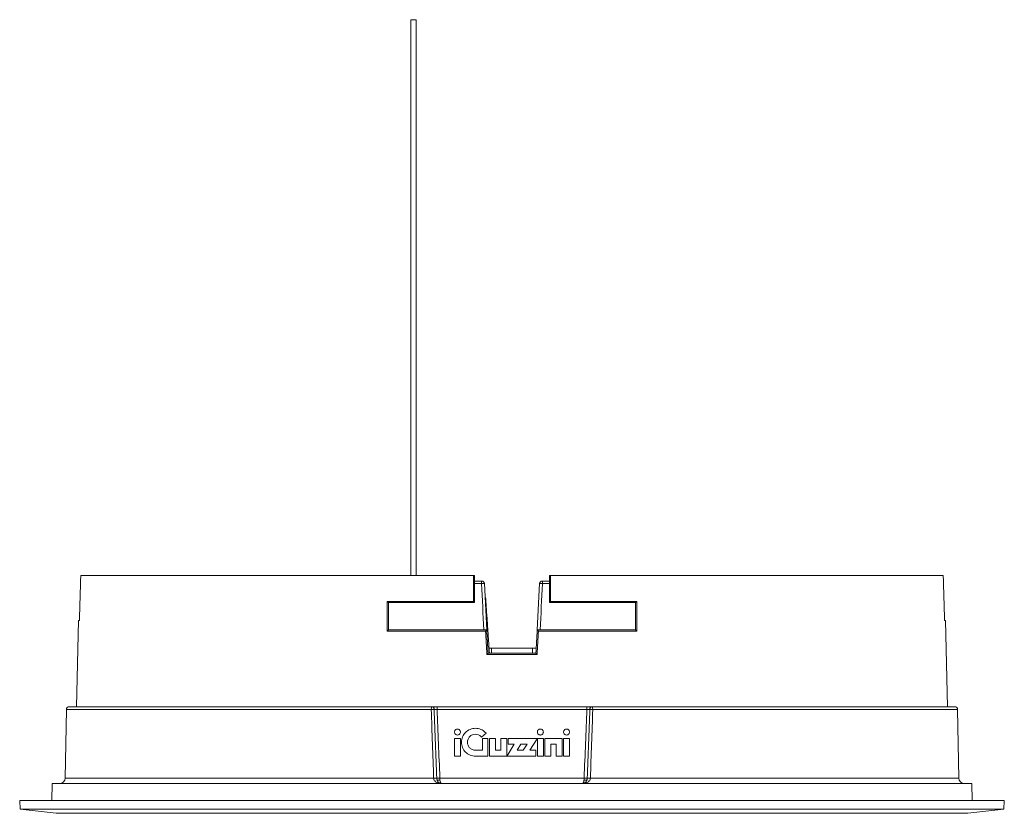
# Model space of a CAD drawing. Header units: inches. Extents: x -2.8 to 15.2, y -6.6 to 17.6.
# Tile 1 of 83: x -2.8 to 4.3, y 2.5 to 8.2. Entities that reach past the tile are written whole.
import ezdxf

# ---------------------------------------------------------------- set-up
doc = ezdxf.new("R2010")
doc.units = ezdxf.units.IN
doc.header["$MEASUREMENT"] = 0
doc.layers.add('Visible (ANSI)', color=7, linetype='Continuous', lineweight=18)
doc.layers.add('Visible Narrow (ANSI)', color=7, linetype='Continuous', lineweight=18)

msp = doc.modelspace()

# ---------------------------------------------------------------- linework, layer by layer
at = {"layer": 'Visible (ANSI)'}
for p, q in [((0.0359, 4.2028), (0.0359, 8.2068)), ((0.0359, 8.2068), (0.0752, 8.2068)), ((0.0752, 4.2028), (0.0752, 8.2068)), ((0.4868, 4.2028), (-2.3414, 4.2028)), ((0.4868, 4.2028), (0.4862, 4.0163)), ((0.4868, 4.2028), (0.4945, 4.2028)), ((0.4945, 4.2028), (0.4945, 4.0079)), ((1.0339, 4.2028), (1.0416, 4.2028)), ((1.0339, 4.0079), (1.0339, 4.2028)), ((1.0422, 4.0163), (1.0416, 4.2028)), ((3.8699, 4.2028), (1.0416, 4.2028)), ((0.5458, 4.1635), (0.4945, 4.1635)), ((0.583, 3.8111), (0.5655, 4.1448)), ((0.963, 4.1448), (0.9455, 3.8111)), ((1.0339, 4.1635), (0.9826, 4.1635)), ((0.5743, 4.0453), (0.5707, 4.0453)), ((-0.1341, 4.0167), (-0.1255, 4.0079)), ((-0.1255, 4.0079), (-0.1255, 3.8111)), ((1.6626, 4.0167), (1.654, 4.0079)), ((1.654, 3.8111), (1.654, 4.0079)), ((-2.3564, 3.88), (-2.3727, 3.2579)), ((-2.3564, 3.88), (-2.351, 3.88)), ((3.8794, 3.88), (3.8849, 3.88)), ((3.8849, 3.88), (3.9012, 3.2579)), ((-0.1348, 3.8017), (-0.1255, 3.8111)), ((1.6633, 3.8017), (1.654, 3.8111)), ((0.583, 3.6341), (0.592, 3.6436)), ((0.6166, 3.6792), (0.5991, 3.6792)), ((0.6166, 3.6792), (0.9119, 3.6792)), ((0.6166, 3.6792), (0.6166, 3.6435)), ((0.9383, 3.6792), (0.9119, 3.6792)), ((0.9119, 3.6792), (0.9119, 3.6435)), ((0.9455, 3.6341), (0.9364, 3.6436)), ((-2.445, 3.2386), (-2.4536, 2.7435)), ((0.1861, 3.2579), (-2.4253, 3.2579)), ((0.1861, 3.2579), (0.1886, 3.2579)), ((0.1886, 3.2579), (0.2279, 3.2579)), ((1.3006, 3.2579), (0.2279, 3.2579)), ((1.3006, 3.2579), (1.3398, 3.2579)), ((1.3398, 3.2579), (1.3424, 3.2579)), ((3.9537, 3.2579), (1.3424, 3.2579)), ((3.9734, 3.2386), (3.9821, 2.7435)), ((0.545, 3.0393), (0.5778, 3.0668)), ((0.35, 3.03), (0.35, 2.9016)), ((0.35, 3.03), (0.3933, 3.03)), ((0.3933, 2.9016), (0.3933, 3.03)), ((0.591, 3.03), (0.5521, 3.03)), ((0.5521, 2.9444), (0.5521, 3.03)), ((0.591, 3.03), (0.591, 2.9016)), ((0.6451, 3.03), (0.6019, 3.03)), ((0.6019, 2.9016), (0.6019, 3.03)), ((0.6451, 3.03), (0.6451, 2.9444)), ((0.7268, 3.03), (0.6835, 3.03)), ((0.6835, 2.9444), (0.6835, 3.03)), ((0.7268, 3.03), (0.7268, 2.9016)), ((0.7809, 2.9872), (0.7287, 2.9048)), ((0.945, 3.03), (0.7376, 3.03)), ((0.7376, 2.9872), (0.7376, 3.03)), ((0.7376, 2.9872), (0.7809, 2.9872)), ((0.8014, 2.9444), (0.8285, 2.9872)), ((0.8285, 2.9872), (0.8723, 2.9872)), ((0.8723, 2.9872), (0.8452, 2.9444)), ((0.8929, 2.9444), (0.945, 3.0269)), ((0.945, 3.03), (0.945, 3.0269)), ((0.947, 3.03), (0.947, 2.9016)), ((0.947, 3.03), (0.9902, 3.03)), ((0.9902, 2.9016), (0.9902, 3.03)), ((1.0011, 3.03), (1.1244, 3.03)), ((1.0011, 3.03), (1.0011, 2.9016)), ((1.0443, 2.9016), (1.0443, 2.9872)), ((1.0811, 2.9872), (1.0443, 2.9872)), ((1.0811, 2.9872), (1.0811, 2.9016)), ((1.1244, 2.9016), (1.1244, 3.03)), ((1.1352, 3.03), (1.1785, 3.03)), ((1.1352, 3.03), (1.1352, 2.9016)), ((1.1785, 2.9016), (1.1785, 3.03)), ((0.5521, 2.9444), (0.5022, 2.9444)), ((0.6835, 2.9444), (0.6451, 2.9444)), ((0.8452, 2.9444), (0.8014, 2.9444)), ((0.9361, 2.9444), (0.8929, 2.9444)), ((0.9361, 2.9444), (0.9361, 2.9016)), ((0.3933, 2.9016), (0.35, 2.9016)), ((0.5008, 2.9016), (0.591, 2.9016)), ((0.6019, 2.9016), (0.7268, 2.9016)), ((0.7287, 2.9016), (0.7287, 2.9048)), ((0.7287, 2.9016), (0.9361, 2.9016)), ((0.9902, 2.9016), (0.947, 2.9016)), ((1.0443, 2.9016), (1.0011, 2.9016)), ((1.1244, 2.9016), (1.0811, 2.9016)), ((1.1785, 2.9016), (1.1352, 2.9016)), ((-2.5468, 2.7048), (-2.5489, 2.5827)), ((4.0752, 2.7048), (-2.5468, 2.7048)), ((4.0752, 2.7048), (4.0774, 2.5827)), ((-2.7811, 2.5827), (4.3095, 2.5827)), ((-2.7777, 2.5194), (-2.7811, 2.5827)), ((4.3062, 2.5194), (4.3095, 2.5827)), ((4.3062, 2.5194), (-2.7777, 2.5194)), ((-2.5192, 2.4902), (-2.7777, 2.5194)), ((-2.5192, 2.4902), (4.0477, 2.4902)), ((4.0477, 2.4902), (4.3062, 2.5194))]:
    msp.add_line(p, q, dxfattribs=at)
for centre, radius, start, end in [((0.5458, 4.1438), 0.0197, 3, 90), ((0.9826, 4.1438), 0.0197, 90, 177), ((-2.4253, 3.2383), 0.0197, 90, 179), ((3.9537, 3.2383), 0.0197, 1, 90), ((-2.493, 2.7442), 0.0394, 270, 359), ((4.0214, 2.7442), 0.0394, 181, 270)]:
    msp.add_arc(centre, radius, start, end, dxfattribs=at)
for centre, major_axis, ratio, start_param, end_param in [((0.7642, -40.4728), (0, -81.7069), 0.045397, 4.133876, 4.138588), ((0.7642, -40.4728), (0, -81.7069), 0.045397, 2.144597, 2.149309), ((2.8543, -36.6885), (-4.1773, 79.9259), 0.002368, 1.039434, 1.04187), ((-2.7586, 70.7068), (-5.2797, 101.0196), 0.002037, 2.294448, 2.296663), ((4.2871, 70.7068), (5.2797, 101.0196), 0.002037, 3.986523, 3.988737), ((-1.3258, -36.6885), (4.1773, 79.9259), 0.002368, 5.241315, 5.243751), ((0.7642, 3.7974), (-3.1228, 0), 0.052408, 1.512727, 1.628865), ((0.7642, 3.798), (-2.9504, 0), 0.052408, 1.512401, 1.629192)]:
    msp.add_ellipse(centre, major_axis=major_axis, ratio=ratio, start_param=start_param, end_param=end_param, dxfattribs=at)
msp.add_rational_spline([(0.6015, 3.6436), (0.5878, 3.8478), (0.5743, 4.0453)], [1.00001747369, 1.00004854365, 1.0000043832], degree=2, dxfattribs=at)
for points, knots in [([(-0.1348, 3.8017), (-0.1348, 3.8259), (-0.1347, 3.8501), (-0.1344, 3.9218), (-0.1343, 3.9693), (-0.1341, 4.0167)], [-0.5473428, -0.5473428, -0.5473428, -0.5473428, -0.3625661, -0.3625661, -0.0009997, -0.0009997, -0.0009997, -0.0009997]), ([(-0.1341, 4.0167), (-0.0898, 4.0166), (-0.0452, 4.0166), (0.1588, 4.0165), (0.3209, 4.0164), (0.485, 4.0163), (0.4856, 4.0163), (0.4862, 4.0163)], [-1.628959, -1.628959, -1.628959, -1.628959, -1.276702, -1.276702, -0.027005, -0.027005, -0.022332, -0.022332, -0.022332, -0.022332]), ([(0.4945, 4.0079), (0.4907, 4.0079), (0.4869, 4.0079), (0.4791, 4.0079), (0.4751, 4.0079), (0.4632, 4.0079), (0.4553, 4.0079), (0.4316, 4.0079), (0.4157, 4.0079), (0.3683, 4.0079), (0.3368, 4.0079), (0.2424, 4.0079), (0.1798, 4.0079), (0.0357, 4.0079), (-0.0455, 4.0079), (-0.1255, 4.0079)], [-2.525228, -2.525228, -2.525228, -2.525228, -2.495882, -2.495882, -2.465578, -2.465578, -2.404971, -2.404971, -2.283758, -2.283758, -2.041336, -2.041336, -1.556467, -1.556467, -0.916823, -0.916823, -0.916823, -0.916823]), ([(1.6626, 4.0167), (1.6435, 4.0167), (1.6244, 4.0166), (1.4208, 4.0165), (1.2323, 4.0164), (1.0422, 4.0163)], [0.003685, 0.003685, 0.003685, 0.003685, 0.155425, 0.155425, 1.613454, 1.613454, 1.613454, 1.613454]), ([(0.5744, 3.8021), (0.5727, 3.8021), (0.571, 3.8021), (0.5646, 3.8021), (0.5599, 3.8021), (0.5458, 3.8021), (0.5364, 3.8021), (0.5082, 3.8021), (0.4894, 3.8021), (0.4332, 3.802), (0.3957, 3.802), (0.2838, 3.802), (0.2096, 3.8019), (0.0446, 3.8018), (-0.0457, 3.8017), (-0.1348, 3.8017)], [-2.025073, -2.025073, -2.025073, -2.025073, -2.011959, -2.011959, -1.976072, -1.976072, -1.904304, -1.904304, -1.760797, -1.760797, -1.473919, -1.473919, -0.900874, -0.900874, -0.191553, -0.191553, -0.191553, -0.191553]), ([(0.583, 3.8111), (0.5794, 3.8111), (0.5759, 3.8111), (0.4379, 3.8111), (0.3042, 3.8111), (0.0716, 3.8111), (-0.0278, 3.8111), (-0.1255, 3.8111)], [0.001, 0.001, 0.001, 0.001, 0.027966, 0.027966, 1.054095, 1.054095, 1.835846, 1.835846, 1.835846, 1.835846]), ([(0.9455, 3.8111), (0.9469, 3.8096), (0.9482, 3.8082), (0.9512, 3.8051), (0.9526, 3.8036), (0.954, 3.8021)], [0.0935324, 0.0935324, 0.0935324, 0.0935324, 0.3444407, 0.3444407, 0.5737639, 0.5737639, 0.5737639, 0.5737639]), ([(0.9455, 3.8111), (1.1423, 3.8111), (1.3375, 3.8111), (1.5705, 3.8111), (1.6124, 3.8111), (1.654, 3.8111)], [-1.865616, -1.865616, -1.865616, -1.865616, -0.361251, -0.361251, -0.028892, -0.028892, -0.028892, -0.028892]), ([(1.6633, 3.8017), (1.6414, 3.8017), (1.6193, 3.8017), (1.5747, 3.8017), (1.552, 3.8018), (1.4839, 3.8018), (1.4381, 3.8019), (1.3001, 3.8019), (1.2072, 3.802), (1.0606, 3.802), (1.0074, 3.8021), (0.954, 3.8021)], [-2.310854, -2.310854, -2.310854, -2.310854, -2.135996, -2.135996, -1.957369, -1.957369, -1.599576, -1.599576, -0.882346, -0.882346, -0.474624, -0.474624, -0.474624, -0.474624]), ([(0.35, 3.0757), (0.35, 3.0784), (0.3505, 3.0813), (0.3527, 3.0866), (0.3544, 3.089), (0.3582, 3.0929), (0.3607, 3.0946), (0.366, 3.0968), (0.3689, 3.0973), (0.3743, 3.0973), (0.3772, 3.0968), (0.3826, 3.0946), (0.385, 3.0929), (0.3888, 3.089), (0.3905, 3.0866), (0.3927, 3.0813), (0.3933, 3.0784), (0.3933, 3.073), (0.3927, 3.0701), (0.3905, 3.0647), (0.3888, 3.0623), (0.385, 3.0585), (0.3826, 3.0568), (0.3772, 3.0546), (0.3743, 3.054), (0.3689, 3.054), (0.366, 3.0546), (0.3607, 3.0568), (0.3582, 3.0585), (0.3544, 3.0623), (0.3527, 3.0647), (0.3505, 3.0701), (0.35, 3.073), (0.35, 3.0757)], [-0.3325616, -0.3325616, -0.3325616, -0.3325616, -0.3118633, -0.3118633, -0.2911649, -0.2911649, -0.2702855, -0.2702855, -0.2494061, -0.2494061, -0.2285404, -0.2285404, -0.2076747, -0.2076747, -0.1869777, -0.1869777, -0.1662808, -0.1662808, -0.1455839, -0.1455839, -0.1248869, -0.1248869, -0.1040212, -0.1040212, -0.0831555, -0.0831555, -0.0622761, -0.0622761, -0.0413967, -0.0413967, -0.0206983, -0.0206983, 0, 0, 0, 0]), ([(0.5008, 2.9016), (0.4881, 2.9016), (0.4746, 2.9042), (0.4499, 2.9144), (0.4385, 2.9222), (0.4207, 2.9401), (0.413, 2.9513), (0.4028, 2.9761), (0.4002, 2.9895), (0.4002, 3.0022), (0.4002, 3.0148), (0.4028, 3.0282), (0.413, 3.053), (0.4207, 3.0643), (0.4385, 3.0821), (0.4499, 3.0899), (0.4746, 3.1001), (0.4881, 3.1027), (0.5134, 3.1027), (0.5268, 3.1002), (0.5516, 3.0899), (0.5629, 3.0821), (0.5739, 3.0712), (0.5759, 3.069), (0.5778, 3.0668)], [-0.3855883, -0.3855883, -0.3855883, -0.3855883, -0.2889653, -0.2889653, -0.1923423, -0.1923423, -0.0961711, -0.0961711, 0, 0, 0, 0.0961711, 0.0961711, 0.1923423, 0.1923423, 0.2889653, 0.2889653, 0.3855883, 0.3855883, 0.4820152, 0.4820152, 0.5784421, 0.5784421, 0.6003285, 0.6003285, 0.6003285, 0.6003285]), ([(0.545, 3.0393), (0.5439, 3.0406), (0.5428, 3.0418), (0.5365, 3.0481), (0.53, 3.0526), (0.5157, 3.0585), (0.508, 3.0599), (0.4935, 3.0599), (0.4858, 3.0585), (0.4715, 3.0526), (0.465, 3.0481), (0.4548, 3.0378), (0.4503, 3.0314), (0.4445, 3.0171), (0.443, 3.0094), (0.443, 3.0022), (0.443, 2.9949), (0.4445, 2.9872), (0.4503, 2.973), (0.4548, 2.9665), (0.465, 2.9562), (0.4715, 2.9518), (0.4858, 2.9459), (0.4935, 2.9444), (0.5012, 2.9444), (0.5017, 2.9444), (0.5022, 2.9444)], [0.540687, 0.540687, 0.540687, 0.540687, 0.5532487, 0.5532487, 0.6086672, 0.6086672, 0.6640857, 0.6640857, 0.7195689, 0.7195689, 0.7750521, 0.7750521, 0.8302973, 0.8302973, 0.8855425, 0.8855425, 0.8855425, 0.9407877, 0.9407877, 0.9960329, 0.9960329, 1.0515161, 1.0515161, 1.1069994, 1.1069994, 1.1105645, 1.1105645, 1.1105645, 1.1105645]), ([(0.947, 3.0757), (0.947, 3.0784), (0.9475, 3.0813), (0.9497, 3.0866), (0.9514, 3.089), (0.9552, 3.0929), (0.9577, 3.0946), (0.963, 3.0968), (0.9659, 3.0973), (0.9713, 3.0973), (0.9742, 3.0968), (0.9796, 3.0946), (0.982, 3.0929), (0.9858, 3.089), (0.9875, 3.0866), (0.9897, 3.0813), (0.9902, 3.0784), (0.9902, 3.073), (0.9897, 3.0701), (0.9875, 3.0647), (0.9858, 3.0623), (0.982, 3.0585), (0.9796, 3.0568), (0.9742, 3.0546), (0.9713, 3.054), (0.9659, 3.054), (0.963, 3.0546), (0.9577, 3.0568), (0.9552, 3.0585), (0.9514, 3.0623), (0.9497, 3.0647), (0.9475, 3.0701), (0.947, 3.073), (0.947, 3.0757)], [-0.3316342, -0.3316342, -0.3316342, -0.3316342, -0.3109309, -0.3109309, -0.2902276, -0.2902276, -0.2694805, -0.2694805, -0.2487334, -0.2487334, -0.2279792, -0.2279792, -0.2072251, -0.2072251, -0.1865211, -0.1865211, -0.1658171, -0.1658171, -0.1451131, -0.1451131, -0.1244091, -0.1244091, -0.103655, -0.103655, -0.0829008, -0.0829008, -0.0621537, -0.0621537, -0.0414066, -0.0414066, -0.0207033, -0.0207033, 0, 0, 0, 0]), ([(1.1352, 3.0757), (1.1352, 3.0784), (1.1357, 3.0813), (1.1379, 3.0866), (1.1396, 3.089), (1.1434, 3.0929), (1.1459, 3.0946), (1.1512, 3.0968), (1.1541, 3.0973), (1.1596, 3.0973), (1.1625, 3.0968), (1.1678, 3.0946), (1.1702, 3.0929), (1.1741, 3.089), (1.1757, 3.0866), (1.1779, 3.0813), (1.1785, 3.0784), (1.1785, 3.073), (1.1779, 3.0701), (1.1757, 3.0647), (1.1741, 3.0623), (1.1702, 3.0585), (1.1678, 3.0568), (1.1625, 3.0546), (1.1596, 3.054), (1.1541, 3.054), (1.1512, 3.0546), (1.1459, 3.0568), (1.1434, 3.0585), (1.1396, 3.0623), (1.1379, 3.0647), (1.1357, 3.0701), (1.1352, 3.073), (1.1352, 3.0757)], [-0.3325616, -0.3325616, -0.3325616, -0.3325616, -0.3118646, -0.3118646, -0.2911677, -0.2911677, -0.270302, -0.270302, -0.2494363, -0.2494363, -0.2285569, -0.2285569, -0.2076775, -0.2076775, -0.1869791, -0.1869791, -0.1662808, -0.1662808, -0.1455825, -0.1455825, -0.1248841, -0.1248841, -0.1040047, -0.1040047, -0.0831253, -0.0831253, -0.0622596, -0.0622596, -0.0413939, -0.0413939, -0.0206969, -0.0206969, 0, 0, 0, 0])]:
    msp.add_open_spline(points, degree=3, knots=knots, dxfattribs=at)
for points in [[(0.4862, 4.0163), (0.489, 4.0135), (0.4918, 4.0107), (0.4945, 4.0079)], [(1.0339, 4.0079), (1.0367, 4.0107), (1.0395, 4.0135), (1.0422, 4.0163)], [(1.654, 4.0079), (1.4524, 4.0079), (1.2445, 4.0079), (1.0339, 4.0079)], [(1.6626, 4.0167), (1.6628, 3.945), (1.663, 3.8733), (1.6633, 3.8017)], [(0.583, 3.8111), (0.5801, 3.8081), (0.5773, 3.8051), (0.5744, 3.8021)]]:
    msp.add_open_spline(points, degree=3, dxfattribs=at)
at = {"layer": 'Visible Narrow (ANSI)'}
for p, q in [((0.4945, 4.1446), (0.5443, 4.1446)), ((0.9842, 4.1446), (1.0339, 4.1446)), ((-2.445, 3.2386), (0.1825, 3.2386)), ((0.2245, 3.2383), (1.3039, 3.2383)), ((1.3459, 3.2386), (3.9734, 3.2386)), ((0.1998, 2.7435), (-2.4536, 2.7435)), ((0.2224, 2.7434), (0.2224, 2.7439)), ((0.2447, 2.7447), (0.2447, 2.7442)), ((1.2837, 2.7442), (0.2447, 2.7442)), ((1.2837, 2.7442), (1.2838, 2.7447)), ((1.3061, 2.7439), (1.3061, 2.7434)), ((3.9821, 2.7435), (1.3286, 2.7435))]:
    msp.add_line(p, q, dxfattribs=at)
for centre, major_axis, ratio, start_param, end_param in [((0.5458, 4.1438), (0, 0.0197), 0.078052, 0, 1.527163), ((0.5458, 4.1438), (0.0197, 0.001), 0.047777, 0, 1.646457), ((7.1416, -122.5055), (7.9966, -152.8608), 0.000328, 2.543375, 2.54726), ((0.9826, 4.1438), (-0.0197, 0.001), 0.047777, 4.636729, 6.283185), ((-5.6207, -122.6511), (8.0044, 153.0091), 0.000328, 0.594066, 0.59795), ((0.9826, 4.1438), (0, 0.0197), 0.078052, 4.756022, 6.283185), ((0.1861, 3.2383), (0, 0.0197), 0.181267, 0, 1.553343), ((0.1861, 3.2383), (-0.0197, -0.0007), 0.024127, 3.613578, 4.893909), ((1.9821, -33.3446), (3.3185, -88.8022), 0.005337, 4.287583, 4.293693), ((0.1861, 3.2383), (0, 0.0197), 0.890531, 4.754268, 6.283185), ((0.1886, 3.2383), (0, 0.0197), 0.825156, 4.752262, 6.283185), ((0.9056, 3.2058), (-0.7044, 0.0334), 0.001538, 6.181346, 6.201258), ((0.2279, 3.2383), (0, 0.0197), 0.169652, 0, 1.570796), ((0.2118, 2.6134), (-0.0825, 2.1825), 0.017337, 4.771922, 5.002101), ((1.3162, 2.611), (-0.0821, -2.1734), 0.017248, 4.420268, 4.651487), ((1.3006, 3.2383), (0, 0.0197), 0.169652, 4.712389, 6.283185), ((1.3398, 3.2383), (0, 0.0197), 0.825156, 0, 1.530923), ((0.6228, 3.2058), (-0.7044, -0.0334), 0.001538, 3.22352, 3.243432), ((1.3424, 3.2383), (0, 0.0197), 0.890531, 0, 1.528917), ((1.3424, 3.2383), (-0.0197, 0.0007), 0.024127, 4.530869, 5.8112), ((-0.4527, -33.3268), (3.3175, 88.7769), 0.005337, 5.130992, 5.137104), ((1.3424, 3.2383), (0, 0.0197), 0.181267, 4.729842, 6.283185), ((0.2033, 2.7431), (0.0197, 0.0007), 0.023901, 0.242005, 1.746357), ((0.2033, 2.7419), (0.0197, 0.0006), 0.044492, 0.241557, 1.745664), ((0.2415, 2.7447), (-0.0197, -0.0008), 0.006462, 0.241939, 1.734717), ((0.2415, 2.7442), (-0.0197, -0.0008), 0.00656, 0.241622, 1.734707), ((0.2415, 2.7435), (-0.0197, -0.0006), 0.039338, 0.241503, 1.733549), ((0.2426, 2.7372), (-0.0188, -0.0058), 0.385445, 0.180275, 1.611066), ((0.2383, 2.7442), (-0.0008, 0.0394), 0.162952, 4.675602, 4.709157), ((0.2648, 2.761), (0.006, 0.0575), 0.333689, 2.17183, 2.53639), ((1.2858, 2.7372), (0.0188, -0.0058), 0.385445, 4.672119, 6.10291), ((1.287, 2.7442), (0.0197, -0.0008), 0.00656, 4.548478, 6.041564), ((1.2902, 2.7442), (-0.0008, -0.0394), 0.162952, 4.715621, 4.749176), ((1.2869, 2.7435), (0.0197, -0.0006), 0.039338, 4.549636, 6.041682), ((1.287, 2.7447), (0.0197, -0.0008), 0.006462, 4.548468, 6.041246), ((1.3251, 2.7419), (-0.0197, 0.0006), 0.044492, 4.537521, 6.041629), ((1.3252, 2.7431), (-0.0197, 0.0007), 0.023901, 4.536829, 6.041181)]:
    msp.add_ellipse(centre, major_axis=major_axis, ratio=ratio, start_param=start_param, end_param=end_param, dxfattribs=at)
for points in [[(0.2224, 2.7439), (0.2163, 2.909), (0.21, 3.074), (0.2036, 3.2391)], [(1.3249, 3.2391), (1.3184, 3.074), (1.3122, 2.909), (1.3061, 2.7439)], [(0.1999, 2.7427), (0.1998, 2.7429), (0.1998, 2.7432), (0.1998, 2.7435)], [(0.2224, 2.7427), (0.2224, 2.7429), (0.2224, 2.7431), (0.2224, 2.7434)], [(1.3061, 2.7434), (1.3061, 2.7431), (1.306, 2.7429), (1.306, 2.7427)], [(1.3286, 2.7435), (1.3286, 2.7432), (1.3286, 2.7429), (1.3286, 2.7427)]]:
    msp.add_open_spline(points, degree=3, dxfattribs=at)
for points, knots in [([(0.2245, 3.2383), (0.2223, 3.2384), (0.2201, 3.2385), (0.2179, 3.2385), (0.2157, 3.2386), (0.2136, 3.2387), (0.2116, 3.2388), (0.2097, 3.2389), (0.2079, 3.2389), (0.2064, 3.239), (0.2059, 3.239), (0.2054, 3.239), (0.2049, 3.239)], [0, 0, 0, 0, 0.296423, 0.296423, 0.296423, 0.592683, 0.592683, 0.592683, 0.888549, 0.888549, 0.888549, 1, 1, 1, 1]), ([(1.3236, 3.239), (1.3223, 3.239), (1.3207, 3.2389), (1.319, 3.2389), (1.3172, 3.2388), (1.3152, 3.2387), (1.313, 3.2386), (1.3109, 3.2386), (1.3087, 3.2385), (1.3065, 3.2384), (1.3056, 3.2383), (1.3048, 3.2383), (1.3039, 3.2383)], [0, 0, 0, 0, 0.295454, 0.295454, 0.295454, 0.591166, 0.591166, 0.591166, 0.887302, 0.887302, 0.887302, 1, 1, 1, 1]), ([(0.2512, 2.7048), (0.2511, 2.7048), (0.251, 2.7048), (0.2509, 2.7048), (0.2464, 2.7048), (0.2419, 2.7053), (0.2375, 2.7062), (0.2311, 2.7076), (0.2247, 2.7099), (0.2189, 2.7136), (0.2149, 2.7161), (0.211, 2.7193), (0.2077, 2.7233), (0.2056, 2.7259), (0.2037, 2.7289), (0.2023, 2.7322), (0.202, 2.7329), (0.2017, 2.7337), (0.2014, 2.7344), (0.2006, 2.737), (0.2, 2.7398), (0.1999, 2.7427)], [0, 0, 0, 0, 0.003547, 0.003547, 0.003547, 0.217888, 0.217888, 0.217888, 0.526912, 0.526912, 0.526912, 0.738523, 0.738523, 0.738523, 0.873336, 0.873336, 0.873336, 0.901362, 0.901362, 0.901362, 1, 1, 1, 1]), ([(0.2245, 2.7301), (0.2236, 2.733), (0.223, 2.7361), (0.2226, 2.7393), (0.2225, 2.7404), (0.2224, 2.7416), (0.2224, 2.7427)], [0, 0, 0, 0, 0.742983, 0.742983, 0.742983, 1, 1, 1, 1]), ([(0.2245, 2.7301), (0.2252, 2.7276), (0.2261, 2.7253), (0.227, 2.7233), (0.2288, 2.7193), (0.2309, 2.7161), (0.2332, 2.7136), (0.2364, 2.7099), (0.24, 2.7076), (0.2435, 2.7062), (0.246, 2.7053), (0.2485, 2.7048), (0.251, 2.7048), (0.2511, 2.7048), (0.2511, 2.7048), (0.2512, 2.7048)], [0, 0, 0, 0, 0.126081, 0.126081, 0.126081, 0.37631, 0.37631, 0.37631, 0.741918, 0.741918, 0.741918, 0.995797, 0.995797, 0.995797, 1, 1, 1, 1]), ([(0.2576, 2.7048), (0.254, 2.7048), (0.2503, 2.7054), (0.2468, 2.7066), (0.244, 2.7076), (0.2413, 2.709), (0.2388, 2.7108), (0.2376, 2.7116), (0.2364, 2.7125), (0.2353, 2.7136), (0.2324, 2.7162), (0.2297, 2.7195), (0.2276, 2.7232), (0.2264, 2.7254), (0.2254, 2.7277), (0.2246, 2.7301)], [0, 0, 0, 0, 0.2634334, 0.2634334, 0.2634334, 0.4747381, 0.4747381, 0.4747381, 0.5764277, 0.5764277, 0.5764277, 0.8448968, 0.8448968, 0.8448968, 0.9979817, 0.9979817, 0.9979817, 0.9979817]), ([(0.2447, 2.7428), (0.2447, 2.7418), (0.2448, 2.7408), (0.2448, 2.7397), (0.245, 2.7364), (0.2453, 2.7332), (0.2456, 2.7301)], [0, 0, 0, 0, 0.237744, 0.237744, 0.237744, 1, 1, 1, 1]), ([(0.249, 2.7149), (0.2492, 2.7144), (0.2493, 2.714), (0.2495, 2.7136), (0.2499, 2.7125), (0.2503, 2.7116), (0.2508, 2.7108), (0.2517, 2.709), (0.2527, 2.7076), (0.2537, 2.7066), (0.2546, 2.7057), (0.2556, 2.7051), (0.2566, 2.7049), (0.2567, 2.7049), (0.2569, 2.7048), (0.257, 2.7048), (0.2571, 2.7048), (0.2572, 2.7048), (0.2573, 2.7048), (0.2573, 2.7048), (0.2574, 2.7048), (0.2574, 2.7048), (0.2575, 2.7048), (0.2575, 2.7048), (0.2576, 2.7048)], [0, 0, 0, 0, 0.068448, 0.068448, 0.068448, 0.232779, 0.232779, 0.232779, 0.574673, 0.574673, 0.574673, 0.893361, 0.893361, 0.893361, 0.942216, 0.942216, 0.942216, 0.968629, 0.968629, 0.968629, 0.982946, 0.982946, 0.982946, 1, 1, 1, 1]), ([(1.3039, 2.7301), (1.3031, 2.7277), (1.302, 2.7254), (1.3008, 2.7232), (1.2988, 2.7195), (1.2961, 2.7162), (1.2931, 2.7136), (1.292, 2.7125), (1.2908, 2.7116), (1.2896, 2.7108), (1.2871, 2.709), (1.2844, 2.7076), (1.2816, 2.7066), (1.2782, 2.7054), (1.2745, 2.7048), (1.2709, 2.7048)], [0.0020183, 0.0020183, 0.0020183, 0.0020183, 0.1551032, 0.1551032, 0.1551032, 0.4235723, 0.4235723, 0.4235723, 0.5252619, 0.5252619, 0.5252619, 0.7365666, 0.7365666, 0.7365666, 1, 1, 1, 1]), ([(1.2709, 2.7048), (1.2709, 2.7048), (1.271, 2.7048), (1.271, 2.7048), (1.2711, 2.7048), (1.2711, 2.7048), (1.2712, 2.7048), (1.2713, 2.7048), (1.2713, 2.7048), (1.2714, 2.7048), (1.2716, 2.7048), (1.2717, 2.7049), (1.2719, 2.7049), (1.2729, 2.7051), (1.2739, 2.7057), (1.2748, 2.7066), (1.2758, 2.7076), (1.2768, 2.709), (1.2777, 2.7108), (1.2781, 2.7116), (1.2785, 2.7125), (1.2789, 2.7136), (1.28, 2.7162), (1.281, 2.7195), (1.2817, 2.7232), (1.2822, 2.7254), (1.2825, 2.7277), (1.2828, 2.7301)], [0, 0, 0, 0, 0.010553, 0.010553, 0.010553, 0.019413, 0.019413, 0.019413, 0.035757, 0.035757, 0.035757, 0.065988, 0.065988, 0.065988, 0.263192, 0.263192, 0.263192, 0.474766, 0.474766, 0.474766, 0.576444, 0.576444, 0.576444, 0.844886, 0.844886, 0.844886, 1, 1, 1, 1]), ([(1.3286, 2.7427), (1.3284, 2.7398), (1.3279, 2.737), (1.327, 2.7344), (1.3268, 2.7337), (1.3265, 2.7329), (1.3262, 2.7322), (1.3248, 2.7289), (1.3229, 2.7259), (1.3208, 2.7233), (1.3175, 2.7193), (1.3136, 2.7161), (1.3096, 2.7136), (1.3037, 2.7099), (1.2974, 2.7076), (1.291, 2.7062), (1.2865, 2.7053), (1.282, 2.7048), (1.2775, 2.7048), (1.2774, 2.7048), (1.2774, 2.7048), (1.2773, 2.7048)], [0, 0, 0, 0, 0.098638, 0.098638, 0.098638, 0.126664, 0.126664, 0.126664, 0.261477, 0.261477, 0.261477, 0.473088, 0.473088, 0.473088, 0.782112, 0.782112, 0.782112, 0.996453, 0.996453, 0.996453, 1, 1, 1, 1]), ([(1.2773, 2.7048), (1.2773, 2.7048), (1.2774, 2.7048), (1.2774, 2.7048), (1.2799, 2.7048), (1.2825, 2.7053), (1.2849, 2.7062), (1.2885, 2.7076), (1.292, 2.7099), (1.2953, 2.7136), (1.2975, 2.7161), (1.2996, 2.7193), (1.3015, 2.7233), (1.3024, 2.7253), (1.3032, 2.7276), (1.3039, 2.7301)], [0, 0, 0, 0, 0.004203, 0.004203, 0.004203, 0.258082, 0.258082, 0.258082, 0.62369, 0.62369, 0.62369, 0.873919, 0.873919, 0.873919, 1, 1, 1, 1]), ([(1.2828, 2.7301), (1.2829, 2.7311), (1.283, 2.732), (1.2831, 2.733), (1.2835, 2.7361), (1.2837, 2.7395), (1.2837, 2.7428)], [0, 0, 0, 0, 0.229769, 0.229769, 0.229769, 1, 1, 1, 1]), ([(1.306, 2.7427), (1.3059, 2.7393), (1.3054, 2.7358), (1.3046, 2.7327), (1.3044, 2.7318), (1.3042, 2.731), (1.3039, 2.7301)], [0, 0, 0, 0, 0.790125, 0.790125, 0.790125, 1, 1, 1, 1])]:
    msp.add_open_spline(points, degree=3, knots=knots, dxfattribs=at)

doc.saveas('drawing.dxf')
